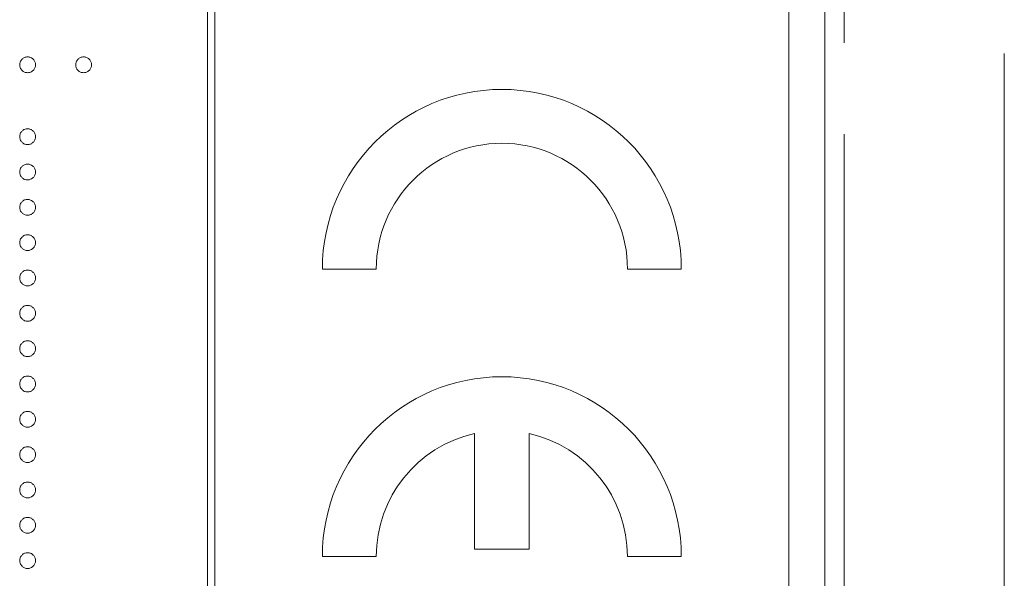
# Model space of a CAD drawing. Header units: millimetres. Extents: x 72 to 468, y 81 to 454.
# Tile 8 of 31: x 134.93 to 148.65, y 321.63 to 329.41. Entities that reach past the tile are written whole.
import ezdxf

# ---------------------------------------------------------------- set-up
doc = ezdxf.new("R2010")
doc.units = ezdxf.units.MM
doc.linetypes.add('PHANTOM', pattern=[12.7, 6.35, -1.27, 1.27, -1.27, 1.27, -1.27])

msp = doc.modelspace()

# ---------------------------------------------------------------- linework, layer by layer
at = {"color": 7, "linetype": 'Continuous', "lineweight": 15}
for p, q in [((146.15, 314.94), (146.15, 381.94)), ((137.55, 374.94), (137.55, 314.94)), ((137.65, 314.94), (137.65, 374.94)), ((145.65, 316.94), (145.65, 372.94)), ((148.65, 307.971), (148.65, 328.938)), ((139.15, 325.94), (139.9, 325.94)), ((143.4, 325.94), (144.15, 325.94)), ((141.27, 323.648), (141.27, 322.04)), ((142.03, 322.04), (142.03, 323.648)), ((139.15, 321.94), (139.9, 321.94)), ((141.27, 322.04), (142.03, 322.04)), ((143.4, 321.94), (144.15, 321.94))]:
    msp.add_line(p, q, dxfattribs=at)
at = {"color": 8, "linetype": 'PHANTOM', "lineweight": 0}
msp.add_line((146.418, 308.768), (146.418, 381.94), dxfattribs=at)
at = {"color": 7, "linetype": 'Continuous', "lineweight": 15}
for centre, radius, start, end in [((141.65, 325.94), 2.5, 0, 180), ((141.65, 325.94), 1.75, 0, 180), ((141.65, 321.94), 2.5, 0, 180), ((141.65, 321.94), 1.75, 102.5413, 180), ((141.65, 321.94), 1.75, 0, 77.4587)]:
    msp.add_arc(centre, radius, start, end, dxfattribs=at)
for points, knots in [([(134.933, 328.783), (134.933, 328.791), (134.934, 328.805), (134.941, 328.826), (134.951, 328.845), (134.965, 328.862), (134.982, 328.875), (135.001, 328.886), (135.022, 328.892), (135.036, 328.893), (135.043, 328.893)], [0, 0, 0, 0, 0.127757, 0.249414, 0.372796, 0.500111, 0.62861, 0.750643, 0.873768, 1, 1, 1, 1]), ([(135.043, 328.893), (135.051, 328.893), (135.065, 328.892), (135.086, 328.886), (135.105, 328.876), (135.122, 328.862), (135.136, 328.845), (135.146, 328.826), (135.152, 328.805), (135.153, 328.791), (135.154, 328.783)], [0, 0, 0, 0, 0.129097, 0.252046, 0.373905, 0.501038, 0.628171, 0.751376, 0.872426, 1, 1, 1, 1]), ([(135.713, 328.783), (135.714, 328.791), (135.714, 328.805), (135.721, 328.826), (135.731, 328.845), (135.745, 328.862), (135.762, 328.876), (135.781, 328.886), (135.801, 328.892), (135.816, 328.893), (135.823, 328.893)], [0, 0, 0, 0, 0.127574, 0.248624, 0.371829, 0.498962, 0.626095, 0.747954, 0.870903, 1, 1, 1, 1]), ([(135.823, 328.893), (135.831, 328.893), (135.845, 328.892), (135.866, 328.886), (135.885, 328.876), (135.902, 328.861), (135.916, 328.845), (135.926, 328.826), (135.933, 328.805), (135.933, 328.791), (135.934, 328.783)], [0, 0, 0, 0, 0.126257, 0.249407, 0.371465, 0.498805, 0.627129, 0.750535, 0.872218, 1, 1, 1, 1]), ([(135.043, 328.673), (135.036, 328.673), (135.022, 328.674), (135.001, 328.68), (134.982, 328.691), (134.965, 328.705), (134.951, 328.722), (134.941, 328.741), (134.934, 328.761), (134.933, 328.776), (134.933, 328.783)], [0, 0, 0, 0, 0.126178, 0.248821, 0.37154, 0.499984, 0.627244, 0.749226, 0.872298, 1, 1, 1, 1]), ([(135.154, 328.783), (135.153, 328.776), (135.152, 328.761), (135.146, 328.74), (135.136, 328.722), (135.122, 328.705), (135.105, 328.691), (135.086, 328.68), (135.065, 328.674), (135.051, 328.673), (135.043, 328.673)], [0, 0, 0, 0, 0.127519, 0.249986, 0.371792, 0.49887, 0.625948, 0.748492, 0.870959, 1, 1, 1, 1]), ([(135.823, 328.673), (135.816, 328.673), (135.801, 328.674), (135.78, 328.68), (135.762, 328.691), (135.745, 328.705), (135.731, 328.722), (135.72, 328.74), (135.715, 328.761), (135.714, 328.776), (135.713, 328.783)], [0, 0, 0, 0, 0.129041, 0.251508, 0.374052, 0.50113, 0.628208, 0.750014, 0.872481, 1, 1, 1, 1]), ([(135.934, 328.783), (135.933, 328.776), (135.932, 328.761), (135.927, 328.74), (135.916, 328.722), (135.902, 328.705), (135.885, 328.691), (135.866, 328.68), (135.845, 328.674), (135.831, 328.673), (135.823, 328.673)], [0, 0, 0, 0, 0.127519, 0.249986, 0.371792, 0.49887, 0.625948, 0.748492, 0.870959, 1, 1, 1, 1]), ([(134.933, 327.782), (134.933, 327.79), (134.934, 327.804), (134.941, 327.825), (134.951, 327.844), (134.965, 327.861), (134.982, 327.875), (135.001, 327.885), (135.022, 327.891), (135.036, 327.892), (135.043, 327.893)], [0, 0, 0, 0, 0.127757, 0.249414, 0.372796, 0.500111, 0.62861, 0.750643, 0.873768, 1, 1, 1, 1]), ([(135.043, 327.893), (135.051, 327.892), (135.065, 327.892), (135.086, 327.885), (135.105, 327.875), (135.122, 327.861), (135.136, 327.844), (135.146, 327.825), (135.152, 327.804), (135.153, 327.79), (135.154, 327.782)], [0, 0, 0, 0, 0.129097, 0.252046, 0.373905, 0.501038, 0.628171, 0.751376, 0.872426, 1, 1, 1, 1]), ([(135.043, 327.672), (135.036, 327.673), (135.022, 327.674), (135.001, 327.679), (134.982, 327.69), (134.965, 327.704), (134.951, 327.721), (134.941, 327.74), (134.934, 327.761), (134.933, 327.775), (134.933, 327.782)], [0, 0, 0, 0, 0.126178, 0.248821, 0.37154, 0.499984, 0.627244, 0.749226, 0.872298, 1, 1, 1, 1]), ([(135.154, 327.782), (135.153, 327.775), (135.152, 327.761), (135.146, 327.74), (135.136, 327.721), (135.122, 327.704), (135.105, 327.69), (135.086, 327.679), (135.065, 327.674), (135.051, 327.673), (135.043, 327.672)], [0, 0, 0, 0, 0.127519, 0.249986, 0.371792, 0.49887, 0.625948, 0.748492, 0.870959, 1, 1, 1, 1]), ([(134.933, 327.291), (134.933, 327.298), (134.934, 327.312), (134.941, 327.333), (134.951, 327.352), (134.965, 327.369), (134.982, 327.383), (135.001, 327.393), (135.022, 327.4), (135.036, 327.4), (135.043, 327.401)], [0, 0, 0, 0, 0.127757, 0.249414, 0.372796, 0.500111, 0.62861, 0.750643, 0.873768, 1, 1, 1, 1]), ([(135.043, 327.18), (135.036, 327.181), (135.022, 327.182), (135.001, 327.187), (134.982, 327.198), (134.965, 327.212), (134.951, 327.229), (134.941, 327.248), (134.934, 327.269), (134.933, 327.283), (134.933, 327.291)], [0, 0, 0, 0, 0.126178, 0.248821, 0.37154, 0.499984, 0.627244, 0.749226, 0.872298, 1, 1, 1, 1]), ([(135.043, 327.401), (135.051, 327.4), (135.065, 327.4), (135.086, 327.393), (135.105, 327.383), (135.122, 327.369), (135.136, 327.352), (135.146, 327.333), (135.152, 327.312), (135.153, 327.298), (135.154, 327.291)], [0, 0, 0, 0, 0.129097, 0.252046, 0.373905, 0.501038, 0.628171, 0.751376, 0.872426, 1, 1, 1, 1]), ([(135.154, 327.291), (135.153, 327.283), (135.152, 327.269), (135.146, 327.248), (135.136, 327.229), (135.122, 327.212), (135.105, 327.198), (135.086, 327.188), (135.065, 327.182), (135.051, 327.181), (135.043, 327.18)], [0, 0, 0, 0, 0.127519, 0.249986, 0.371792, 0.49887, 0.625948, 0.748492, 0.870959, 1, 1, 1, 1]), ([(134.933, 326.799), (134.933, 326.806), (134.934, 326.821), (134.941, 326.841), (134.951, 326.86), (134.965, 326.877), (134.982, 326.891), (135.001, 326.902), (135.022, 326.908), (135.036, 326.909), (135.043, 326.909)], [0, 0, 0, 0, 0.127757, 0.249414, 0.372796, 0.500111, 0.62861, 0.750643, 0.873768, 1, 1, 1, 1]), ([(135.043, 326.909), (135.051, 326.909), (135.065, 326.908), (135.086, 326.901), (135.105, 326.891), (135.122, 326.877), (135.136, 326.86), (135.146, 326.841), (135.152, 326.821), (135.153, 326.806), (135.154, 326.799)], [0, 0, 0, 0, 0.129097, 0.252046, 0.373905, 0.501038, 0.628171, 0.751376, 0.872426, 1, 1, 1, 1]), ([(135.043, 326.689), (135.036, 326.689), (135.022, 326.69), (135.001, 326.696), (134.982, 326.707), (134.965, 326.72), (134.951, 326.737), (134.941, 326.756), (134.934, 326.777), (134.933, 326.791), (134.933, 326.799)], [0, 0, 0, 0, 0.126178, 0.248821, 0.37154, 0.499984, 0.627244, 0.749226, 0.872298, 1, 1, 1, 1]), ([(135.154, 326.799), (135.153, 326.791), (135.152, 326.777), (135.146, 326.756), (135.136, 326.737), (135.122, 326.72), (135.105, 326.706), (135.086, 326.696), (135.065, 326.69), (135.051, 326.689), (135.043, 326.689)], [0, 0, 0, 0, 0.127519, 0.249986, 0.371792, 0.49887, 0.625948, 0.748492, 0.870959, 1, 1, 1, 1]), ([(134.933, 326.307), (134.933, 326.314), (134.934, 326.329), (134.941, 326.349), (134.951, 326.368), (134.965, 326.385), (134.982, 326.399), (135.001, 326.41), (135.022, 326.416), (135.036, 326.417), (135.043, 326.417)], [0, 0, 0, 0, 0.127757, 0.249414, 0.372796, 0.500111, 0.62861, 0.750643, 0.873768, 1, 1, 1, 1]), ([(135.043, 326.417), (135.051, 326.417), (135.065, 326.416), (135.086, 326.41), (135.105, 326.399), (135.122, 326.385), (135.136, 326.368), (135.146, 326.349), (135.152, 326.329), (135.153, 326.314), (135.154, 326.307)], [0, 0, 0, 0, 0.129097, 0.252046, 0.373905, 0.501038, 0.628171, 0.751376, 0.872426, 1, 1, 1, 1]), ([(135.043, 326.197), (135.036, 326.197), (135.022, 326.198), (135.001, 326.204), (134.982, 326.215), (134.965, 326.228), (134.951, 326.245), (134.941, 326.264), (134.934, 326.285), (134.933, 326.3), (134.933, 326.307)], [0, 0, 0, 0, 0.126178, 0.248821, 0.37154, 0.499984, 0.627244, 0.749226, 0.872298, 1, 1, 1, 1]), ([(135.154, 326.307), (135.153, 326.3), (135.152, 326.285), (135.146, 326.264), (135.136, 326.245), (135.122, 326.229), (135.105, 326.215), (135.086, 326.204), (135.065, 326.198), (135.051, 326.197), (135.043, 326.197)], [0, 0, 0, 0, 0.127519, 0.249986, 0.371792, 0.49887, 0.625948, 0.748492, 0.870959, 1, 1, 1, 1]), ([(134.933, 325.815), (134.933, 325.822), (134.934, 325.837), (134.941, 325.858), (134.951, 325.877), (134.965, 325.894), (134.982, 325.907), (135.001, 325.918), (135.022, 325.924), (135.036, 325.925), (135.043, 325.925)], [0, 0, 0, 0, 0.127757, 0.249414, 0.372796, 0.500111, 0.62861, 0.750643, 0.873768, 1, 1, 1, 1]), ([(135.043, 325.925), (135.051, 325.925), (135.065, 325.924), (135.086, 325.918), (135.105, 325.907), (135.122, 325.893), (135.136, 325.877), (135.146, 325.858), (135.152, 325.837), (135.153, 325.822), (135.154, 325.815)], [0, 0, 0, 0, 0.129097, 0.252046, 0.373905, 0.501038, 0.628171, 0.751376, 0.872426, 1, 1, 1, 1]), ([(135.043, 325.705), (135.036, 325.705), (135.022, 325.706), (135.001, 325.712), (134.982, 325.723), (134.965, 325.737), (134.951, 325.753), (134.941, 325.772), (134.934, 325.793), (134.933, 325.808), (134.933, 325.815)], [0, 0, 0, 0, 0.126178, 0.248821, 0.37154, 0.499984, 0.627244, 0.749226, 0.872298, 1, 1, 1, 1]), ([(135.154, 325.815), (135.153, 325.808), (135.152, 325.793), (135.146, 325.772), (135.136, 325.753), (135.122, 325.737), (135.105, 325.723), (135.086, 325.712), (135.065, 325.706), (135.051, 325.705), (135.043, 325.705)], [0, 0, 0, 0, 0.127519, 0.249986, 0.371792, 0.49887, 0.625948, 0.748492, 0.870959, 1, 1, 1, 1]), ([(134.933, 325.323), (134.933, 325.331), (134.934, 325.345), (134.941, 325.366), (134.951, 325.385), (134.965, 325.402), (134.982, 325.416), (135.001, 325.426), (135.022, 325.432), (135.036, 325.433), (135.043, 325.433)], [0, 0, 0, 0, 0.127757, 0.249414, 0.372796, 0.500111, 0.62861, 0.750643, 0.873768, 1, 1, 1, 1]), ([(135.043, 325.433), (135.051, 325.433), (135.065, 325.432), (135.086, 325.426), (135.105, 325.416), (135.122, 325.402), (135.136, 325.385), (135.146, 325.366), (135.152, 325.345), (135.153, 325.331), (135.154, 325.323)], [0, 0, 0, 0, 0.129097, 0.252046, 0.373905, 0.501038, 0.628171, 0.751376, 0.872426, 1, 1, 1, 1]), ([(135.043, 325.213), (135.036, 325.213), (135.022, 325.214), (135.001, 325.22), (134.982, 325.231), (134.965, 325.245), (134.951, 325.262), (134.941, 325.281), (134.934, 325.301), (134.933, 325.316), (134.933, 325.323)], [0, 0, 0, 0, 0.126178, 0.248821, 0.37154, 0.499984, 0.627244, 0.749226, 0.872298, 1, 1, 1, 1]), ([(135.154, 325.323), (135.153, 325.316), (135.152, 325.301), (135.146, 325.281), (135.136, 325.262), (135.122, 325.245), (135.105, 325.231), (135.086, 325.22), (135.065, 325.214), (135.051, 325.213), (135.043, 325.213)], [0, 0, 0, 0, 0.127519, 0.249986, 0.371792, 0.49887, 0.625948, 0.748492, 0.870959, 1, 1, 1, 1]), ([(134.933, 324.831), (134.933, 324.839), (134.934, 324.853), (134.941, 324.874), (134.951, 324.893), (134.965, 324.91), (134.982, 324.924), (135.001, 324.934), (135.022, 324.94), (135.036, 324.941), (135.043, 324.942)], [0, 0, 0, 0, 0.127757, 0.249414, 0.372796, 0.500111, 0.62861, 0.750643, 0.873768, 1, 1, 1, 1]), ([(135.043, 324.721), (135.036, 324.722), (135.022, 324.722), (135.001, 324.728), (134.982, 324.739), (134.965, 324.753), (134.951, 324.77), (134.941, 324.789), (134.934, 324.81), (134.933, 324.824), (134.933, 324.831)], [0, 0, 0, 0, 0.126178, 0.248821, 0.37154, 0.499984, 0.627244, 0.749226, 0.872298, 1, 1, 1, 1]), ([(135.043, 324.942), (135.051, 324.941), (135.065, 324.94), (135.086, 324.934), (135.105, 324.924), (135.122, 324.91), (135.136, 324.893), (135.146, 324.874), (135.152, 324.853), (135.153, 324.839), (135.154, 324.831)], [0, 0, 0, 0, 0.129097, 0.252046, 0.373905, 0.501038, 0.628171, 0.751376, 0.872426, 1, 1, 1, 1]), ([(135.154, 324.831), (135.153, 324.824), (135.152, 324.81), (135.146, 324.789), (135.136, 324.77), (135.122, 324.753), (135.105, 324.739), (135.086, 324.728), (135.065, 324.722), (135.051, 324.722), (135.043, 324.721)], [0, 0, 0, 0, 0.127519, 0.249986, 0.371792, 0.49887, 0.625948, 0.748492, 0.870959, 1, 1, 1, 1]), ([(134.933, 324.34), (134.933, 324.347), (134.934, 324.361), (134.941, 324.382), (134.951, 324.401), (134.965, 324.418), (134.982, 324.432), (135.001, 324.442), (135.022, 324.449), (135.036, 324.449), (135.043, 324.45)], [0, 0, 0, 0, 0.127757, 0.249414, 0.372796, 0.500111, 0.62861, 0.750643, 0.873768, 1, 1, 1, 1]), ([(135.043, 324.45), (135.051, 324.449), (135.065, 324.449), (135.086, 324.442), (135.105, 324.432), (135.122, 324.418), (135.136, 324.401), (135.146, 324.382), (135.152, 324.361), (135.153, 324.347), (135.154, 324.34)], [0, 0, 0, 0, 0.129097, 0.252046, 0.373905, 0.501038, 0.628171, 0.751376, 0.872426, 1, 1, 1, 1]), ([(135.043, 324.229), (135.036, 324.23), (135.022, 324.231), (135.001, 324.236), (134.982, 324.247), (134.965, 324.261), (134.951, 324.278), (134.941, 324.297), (134.934, 324.318), (134.933, 324.332), (134.933, 324.34)], [0, 0, 0, 0, 0.126178, 0.248821, 0.37154, 0.499984, 0.627244, 0.749226, 0.872298, 1, 1, 1, 1]), ([(135.154, 324.34), (135.153, 324.332), (135.152, 324.318), (135.146, 324.297), (135.136, 324.278), (135.122, 324.261), (135.105, 324.247), (135.086, 324.236), (135.065, 324.231), (135.051, 324.23), (135.043, 324.229)], [0, 0, 0, 0, 0.127519, 0.249986, 0.371792, 0.49887, 0.625948, 0.748492, 0.870959, 1, 1, 1, 1]), ([(134.933, 323.848), (134.933, 323.855), (134.934, 323.869), (134.941, 323.89), (134.951, 323.909), (134.965, 323.926), (134.982, 323.94), (135.001, 323.95), (135.022, 323.957), (135.036, 323.957), (135.043, 323.958)], [0, 0, 0, 0, 0.127757, 0.249414, 0.372796, 0.500111, 0.62861, 0.750643, 0.873768, 1, 1, 1, 1]), ([(135.043, 323.958), (135.051, 323.957), (135.065, 323.957), (135.086, 323.95), (135.105, 323.94), (135.122, 323.926), (135.136, 323.909), (135.146, 323.89), (135.152, 323.869), (135.153, 323.855), (135.154, 323.848)], [0, 0, 0, 0, 0.129097, 0.252046, 0.373905, 0.501038, 0.628171, 0.751376, 0.872426, 1, 1, 1, 1]), ([(135.043, 323.737), (135.036, 323.738), (135.022, 323.739), (135.001, 323.745), (134.982, 323.755), (134.965, 323.769), (134.951, 323.786), (134.941, 323.805), (134.934, 323.826), (134.933, 323.84), (134.933, 323.848)], [0, 0, 0, 0, 0.126178, 0.248821, 0.37154, 0.499984, 0.627244, 0.749226, 0.872298, 1, 1, 1, 1]), ([(135.154, 323.848), (135.153, 323.84), (135.152, 323.826), (135.146, 323.805), (135.136, 323.786), (135.122, 323.769), (135.105, 323.755), (135.086, 323.745), (135.065, 323.739), (135.051, 323.738), (135.043, 323.737)], [0, 0, 0, 0, 0.127519, 0.249986, 0.371792, 0.49887, 0.625948, 0.748492, 0.870959, 1, 1, 1, 1]), ([(134.933, 323.356), (134.933, 323.363), (134.934, 323.378), (134.941, 323.398), (134.951, 323.417), (134.965, 323.434), (134.982, 323.448), (135.001, 323.459), (135.022, 323.465), (135.036, 323.466), (135.043, 323.466)], [0, 0, 0, 0, 0.127757, 0.249414, 0.372796, 0.500111, 0.62861, 0.750643, 0.873768, 1, 1, 1, 1]), ([(135.043, 323.466), (135.051, 323.466), (135.065, 323.465), (135.086, 323.459), (135.105, 323.448), (135.122, 323.434), (135.136, 323.417), (135.146, 323.398), (135.152, 323.378), (135.153, 323.363), (135.154, 323.356)], [0, 0, 0, 0, 0.129097, 0.252046, 0.373905, 0.501038, 0.628171, 0.751376, 0.872426, 1, 1, 1, 1]), ([(135.043, 323.246), (135.036, 323.246), (135.022, 323.247), (135.001, 323.253), (134.982, 323.264), (134.965, 323.277), (134.951, 323.294), (134.941, 323.313), (134.934, 323.334), (134.933, 323.348), (134.933, 323.356)], [0, 0, 0, 0, 0.126178, 0.248821, 0.37154, 0.499984, 0.627244, 0.749226, 0.872298, 1, 1, 1, 1]), ([(135.154, 323.356), (135.153, 323.348), (135.152, 323.334), (135.146, 323.313), (135.136, 323.294), (135.122, 323.277), (135.105, 323.264), (135.086, 323.253), (135.065, 323.247), (135.051, 323.246), (135.043, 323.246)], [0, 0, 0, 0, 0.127519, 0.249986, 0.371792, 0.49887, 0.625948, 0.748492, 0.870959, 1, 1, 1, 1]), ([(134.933, 322.864), (134.933, 322.871), (134.934, 322.886), (134.941, 322.906), (134.951, 322.925), (134.965, 322.942), (134.982, 322.956), (135.001, 322.967), (135.022, 322.973), (135.036, 322.974), (135.043, 322.974)], [0, 0, 0, 0, 0.127757, 0.249414, 0.372796, 0.500111, 0.62861, 0.750643, 0.873768, 1, 1, 1, 1]), ([(135.043, 322.974), (135.051, 322.974), (135.065, 322.973), (135.086, 322.967), (135.105, 322.956), (135.122, 322.942), (135.136, 322.925), (135.146, 322.906), (135.152, 322.886), (135.153, 322.871), (135.154, 322.864)], [0, 0, 0, 0, 0.129097, 0.252046, 0.373905, 0.501038, 0.628171, 0.751376, 0.872426, 1, 1, 1, 1]), ([(135.043, 322.754), (135.036, 322.754), (135.022, 322.755), (135.001, 322.761), (134.982, 322.772), (134.965, 322.785), (134.951, 322.802), (134.941, 322.821), (134.934, 322.842), (134.933, 322.857), (134.933, 322.864)], [0, 0, 0, 0, 0.126178, 0.248821, 0.37154, 0.499984, 0.627244, 0.749226, 0.872298, 1, 1, 1, 1]), ([(135.154, 322.864), (135.153, 322.857), (135.152, 322.842), (135.146, 322.821), (135.136, 322.802), (135.122, 322.786), (135.105, 322.772), (135.086, 322.761), (135.065, 322.755), (135.051, 322.754), (135.043, 322.754)], [0, 0, 0, 0, 0.127519, 0.249986, 0.371792, 0.49887, 0.625948, 0.748492, 0.870959, 1, 1, 1, 1]), ([(134.933, 322.372), (134.933, 322.379), (134.934, 322.394), (134.941, 322.415), (134.951, 322.434), (134.965, 322.451), (134.982, 322.464), (135.001, 322.475), (135.022, 322.481), (135.036, 322.482), (135.043, 322.482)], [0, 0, 0, 0, 0.127757, 0.249414, 0.372796, 0.500111, 0.62861, 0.750643, 0.873768, 1, 1, 1, 1]), ([(135.043, 322.262), (135.036, 322.262), (135.022, 322.263), (135.001, 322.269), (134.982, 322.28), (134.965, 322.294), (134.951, 322.311), (134.941, 322.329), (134.934, 322.35), (134.933, 322.365), (134.933, 322.372)], [0, 0, 0, 0, 0.126178, 0.248821, 0.37154, 0.499984, 0.627244, 0.749226, 0.872298, 1, 1, 1, 1]), ([(135.043, 322.482), (135.051, 322.482), (135.065, 322.481), (135.086, 322.475), (135.105, 322.464), (135.122, 322.45), (135.136, 322.434), (135.146, 322.415), (135.152, 322.394), (135.153, 322.379), (135.154, 322.372)], [0, 0, 0, 0, 0.129097, 0.252046, 0.373905, 0.5010378, 0.6281707, 0.7513765, 0.872426, 1, 1, 1, 1]), ([(135.154, 322.372), (135.153, 322.365), (135.152, 322.35), (135.146, 322.329), (135.136, 322.311), (135.122, 322.294), (135.105, 322.28), (135.086, 322.269), (135.065, 322.263), (135.051, 322.262), (135.043, 322.262)], [0, 0, 0, 0, 0.127519, 0.249986, 0.371792, 0.49887, 0.625948, 0.748492, 0.870959, 1, 1, 1, 1]), ([(134.933, 321.88), (134.933, 321.888), (134.934, 321.902), (134.941, 321.923), (134.951, 321.942), (134.965, 321.959), (134.982, 321.973), (135.001, 321.983), (135.022, 321.989), (135.036, 321.99), (135.043, 321.99)], [0, 0, 0, 0, 0.127757, 0.249414, 0.372796, 0.500111, 0.62861, 0.750643, 0.873768, 1, 1, 1, 1]), ([(135.043, 321.99), (135.051, 321.99), (135.065, 321.989), (135.086, 321.983), (135.105, 321.973), (135.122, 321.959), (135.136, 321.942), (135.146, 321.923), (135.152, 321.902), (135.153, 321.888), (135.154, 321.88)], [0, 0, 0, 0, 0.129097, 0.252046, 0.373905, 0.5010378, 0.6281707, 0.7513765, 0.872426, 1, 1, 1, 1]), ([(135.043, 321.77), (135.036, 321.77), (135.022, 321.771), (135.001, 321.777), (134.982, 321.788), (134.965, 321.802), (134.951, 321.819), (134.941, 321.838), (134.934, 321.858), (134.933, 321.873), (134.933, 321.88)], [0, 0, 0, 0, 0.126178, 0.248821, 0.37154, 0.499984, 0.627244, 0.749226, 0.872298, 1, 1, 1, 1]), ([(135.154, 321.88), (135.153, 321.873), (135.152, 321.858), (135.146, 321.838), (135.136, 321.819), (135.122, 321.802), (135.105, 321.788), (135.086, 321.777), (135.065, 321.771), (135.051, 321.77), (135.043, 321.77)], [0, 0, 0, 0, 0.127519, 0.249986, 0.371792, 0.49887, 0.625948, 0.748492, 0.870959, 1, 1, 1, 1])]:
    msp.add_open_spline(points, degree=3, knots=knots, dxfattribs=at)

doc.saveas('drawing.dxf')
